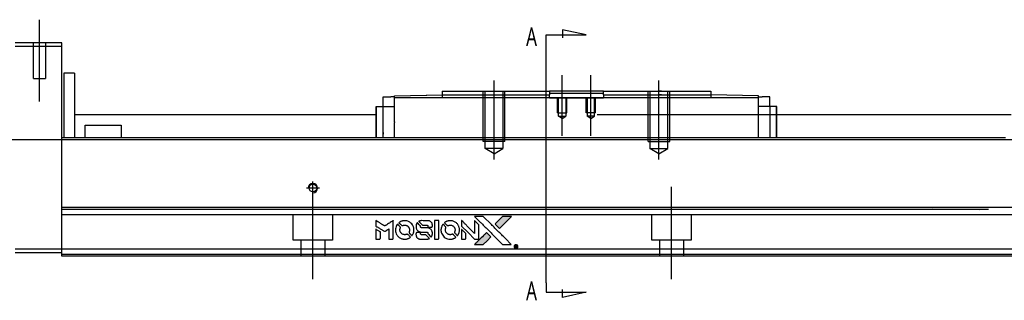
# Model space of a CAD drawing. Header units: millimetres. Extents: x -1108 to 3135, y -1596 to 860.
# Tile 31 of 40: x 866 to 1141, y -614 to -535. Entities that reach past the tile are written whole.
import ezdxf
from ezdxf.lldxf.tags import DXFTag

# ---------------------------------------------------------------- set-up
doc = ezdxf.new("R2010")
doc.units = ezdxf.units.MM
doc.layers.get('0').update_dxf_attribs({"linetype": 'CONTINUOUS'})
doc.styles.add('CHN', font='Microsoft JhengHei.ttf')
tags = doc.linetypes.add('DASHED', pattern=[25.72, 12.86, -12.86]).pattern_tags.tags
tags[6:7] = [DXFTag(74, 4), DXFTag(75, 0), DXFTag(340, '0'), DXFTag(46, 0.0), DXFTag(50, 0.0), DXFTag(44, 0.0), DXFTag(45, 0.0)]
tags[4:5] = [DXFTag(74, 4), DXFTag(75, 0), DXFTag(340, '0'), DXFTag(46, 0.0), DXFTag(50, 0.0), DXFTag(44, 0.0), DXFTag(45, 0.0)]

# ---------------------------------------------------------------- blocks, each defined once
blk = doc.blocks.new('MosionX logo(完整正式版)')
h = blk.add_hatch(color=22)
h.dxf.hatch_style = 1
h.paths.add_polyline_path([(-1416, 1831), (-1517, 1831), (-1619, 1831), (-1707, 1742, 0.000288), (-1740, 1709, 0.000479), (-1769, 1680, 0.000013), (-1794, 1654, 0.197177), (-1794, 1654, 0.197497), (-1794, 1653, 0.00004), (-1779, 1638, 0.000834), (-1763, 1622, 0.000506), (-1744, 1603), (-1694, 1552), (-1555, 1692)])
h.paths.add_polyline_path([(-1892, 1355), (-1942, 1405, 0.000476), (-1962, 1424, 0.000789), (-1978, 1441, 0.000035), (-1993, 1455, 0.19758), (-1993, 1456, 0.198396), (-1994, 1455, 0.000019), (-2014, 1435, 0.000582), (-2036, 1413, 0.000351), (-2062, 1387, 0.000108), (-2174, 1275, 0.000692), (-2230, 1218, 0.000077), (-2269, 1179, 0.197527), (-2269, 1178, 0.410181), (-2269, 1177, 0.000493), (-2248, 1177, 0.002424), (-2219, 1177, 0.000529), (-2169, 1177), (-2070, 1177), (-1981, 1266)])
at = {"color": 22}
for points in [[(-2150, 1708, -0.000056), (-2089, 1647, -0.000021), (-2004, 1562, -0.000021), (-1911, 1469, -0.000025), (-1823, 1381), (-1619, 1177), (-1518, 1177), (-1417, 1177), (-1553, 1315, 0.000274), (-1619, 1381, 0.000123), (-1705, 1467, 0.000121), (-1797, 1559, 0.000165), (-1879, 1641), (-2068, 1831), (-2170, 1831), (-2272, 1831)], [(-1707, 1742, 0.000288), (-1740, 1709, 0.000479), (-1769, 1680, 0.000013), (-1794, 1654, 0.197177), (-1794, 1654, 0.197497), (-1794, 1653, 0.00004), (-1779, 1638, 0.000836), (-1763, 1622, 0.000505), (-1744, 1603), (-1694, 1552), (-1555, 1692), (-1416, 1831), (-1517, 1831), (-1619, 1831)], [(-4562, 1668), (-4562, 1603), (-4545, 1592, -0.000297), (-4534, 1586, -0.000037), (-4510, 1571, -0.000043), (-4482, 1554, -0.000036), (-4452, 1535, 0.000044), (-4422, 1517, 0.000063), (-4396, 1501, 0.000035), (-4374, 1488, 0.0009), (-4368, 1484), (-4360, 1479), (-4348, 1486, 0.001175), (-4342, 1490, 0.000208), (-4329, 1498, 0.000225), (-4315, 1506, 0.000203), (-4300, 1516, -0.000711), (-4286, 1525, -0.001119), (-4274, 1532, -0.000263), (-4263, 1539, -0.04589), (-4262, 1539, -0.519312), (-4261, 1539, -0.001914), (-4261, 1521, -0.003124), (-4260, 1493, -0.000285), (-4260, 1421), (-4260, 1303), (-4219, 1303, 0.001727), (-4189, 1303, 0.025279), (-4179, 1303, 0.073886), (-4173, 1305, 0.07426), (-4167, 1308, 0.03264), (-4166, 1310, 0.01784), (-4164, 1311, 0.017712), (-4163, 1313, 0.026854), (-4162, 1315), (-4160, 1319), (-4160, 1526), (-4159, 1733), (-4162, 1731, -0.004595), (-4163, 1730, -0.00016), (-4169, 1726, -0.000298), (-4177, 1722, -0.000208), (-4185, 1717, 0.000986), (-4210, 1701, 0.00025), (-4250, 1676, 0.000268), (-4292, 1650, 0.000436), (-4329, 1627, -0.002932), (-4341, 1619, -0.004718), (-4351, 1613, -0.001113), (-4360, 1608, -0.227179), (-4361, 1608, -0.045982), (-4362, 1608, -0.000145), (-4374, 1616, -0.000825), (-4387, 1624, -0.000517), (-4403, 1634, 0.000056), (-4458, 1668, 0.000289), (-4488, 1687, 0.000481), (-4511, 1701, 0.000418), (-4535, 1715), (-4562, 1732)], [(-4068, 1643, 0.064158), (-4094, 1594, 0.06356), (-4108, 1539, 0.064004), (-4107, 1483, 0.066747), (-4091, 1429, 0.04321), (-4073, 1396, 0.044737), (-4050, 1367, 0.044901), (-4021, 1342, 0.044184), (-3989, 1323, 0.026293), (-3965, 1313, 0.033344), (-3941, 1306, 0.033227), (-3917, 1303, 0.025815), (-3890, 1302, 0.023119), (-3864, 1304, 0.031044), (-3841, 1308, 0.031337), (-3819, 1315, 0.024258), (-3796, 1325, 0.015622), (-3788, 1329, 0.008495), (-3778, 1335, 0.008415), (-3769, 1341, 0.020814), (-3763, 1346), (-3760, 1348), (-3791, 1379, 0.002843), (-3814, 1403, 0.033917), (-3823, 1411, 0.087906), (-3831, 1414, 0.073302), (-3839, 1416, 0.022047), (-3843, 1415, 0.026465), (-3847, 1415, 0.022233), (-3851, 1414, 0.009985), (-3857, 1412, -0.039011), (-3876, 1407, -0.044398), (-3896, 1406, -0.045096), (-3915, 1408, -0.04265), (-3934, 1413, -0.071154), (-3961, 1428, -0.068827), (-3983, 1450, -0.068713), (-3998, 1476, -0.070507), (-4005, 1506, -0.028605), (-4006, 1519, -0.031418), (-4005, 1531, -0.031044), (-4002, 1544, -0.02668), (-3998, 1556, 0.038913), (-3996, 1564, 0.043732), (-3995, 1571, 0.047754), (-3995, 1578, 0.075756), (-3997, 1583, 0.07294), (-3999, 1586, 0.003456), (-4006, 1594, 0.005023), (-4017, 1605, 0.002422), (-4030, 1619, 0.000819), (-4042, 1631, 0.001349), (-4053, 1641, 0.0001), (-4062, 1650, 0.205335), (-4062, 1651, 0.219821), (-4063, 1650, 0.002494), (-4064, 1648, 0.007089), (-4066, 1646, 0.004494)], [(-3917, 1731, 0.024131), (-3935, 1728, 0.022344), (-3954, 1723, 0.021883), (-3972, 1717, 0.020884), (-3990, 1709, 0.010669), (-4000, 1703, 0.010389), (-4011, 1697, 0.010913), (-4020, 1692, 0.022227), (-4026, 1687), (-4029, 1685), (-3996, 1653, 0.002452), (-3984, 1640, 0.003628), (-3972, 1630, 0.001662), (-3963, 1621, 0.070159), (-3960, 1619, 0.047671), (-3958, 1618, 0.018624), (-3956, 1618, 0.017921), (-3953, 1617, 0.018804), (-3950, 1617, 0.018255), (-3946, 1617, 0.041312), (-3943, 1617, 0.037164), (-3939, 1618, 0.012342), (-3935, 1620, -0.015101), (-3924, 1624, -0.035998), (-3916, 1626, -0.033244), (-3907, 1627, -0.011249), (-3894, 1627, -0.004059), (-3883, 1627, -0.019693), (-3877, 1627, -0.027943), (-3872, 1626, -0.014411), (-3866, 1624, -0.033089), (-3851, 1619, -0.033887), (-3838, 1613, -0.034021), (-3825, 1604, -0.033942), (-3814, 1594, -0.02816), (-3804, 1582, -0.035032), (-3796, 1570, -0.035269), (-3790, 1557, -0.029196), (-3785, 1543, -0.037862), (-3782, 1526, -0.043657), (-3782, 1510, -0.043064), (-3784, 1494, -0.035184), (-3790, 1477, 0.033699), (-3792, 1470, 0.052815), (-3793, 1463, 0.059167), (-3793, 1456, 0.058972), (-3791, 1450, 0.059208), (-3788, 1445, 0.021125), (-3783, 1439, 0.008691), (-3773, 1429, 0.000851), (-3749, 1405, 0.001873), (-3736, 1393, 0.013884), (-3730, 1387, 0.022355), (-3726, 1385, 0.341453), (-3725, 1385, 0.073011), (-3722, 1388, 0.004587), (-3714, 1399, 0.00748), (-3707, 1411, 0.016837), (-3702, 1420, 0.028606), (-3692, 1443, 0.031352), (-3685, 1465, 0.031004), (-3681, 1489, 0.0268), (-3680, 1514, 0.026698), (-3681, 1541, 0.03002), (-3686, 1566, 0.030357), (-3693, 1590, 0.028554), (-3703, 1614, 0.062944), (-3732, 1658, 0.062206), (-3772, 1694, 0.062448), (-3819, 1719, 0.064355), (-3870, 1731, 0.017377), (-3880, 1731, 0.008369), (-3893, 1731, 0.008367), (-3907, 1731, 0.01757)], [(-3610, 1675, 0.023289), (-3616, 1665, 0.026845), (-3621, 1655, 0.026047), (-3626, 1644, 0.019751), (-3629, 1631, 0.013249), (-3631, 1624, 0.025169), (-3631, 1618, 0.016532), (-3632, 1611, 0.002937), (-3632, 1598, 0.003317), (-3632, 1586, 0.011808), (-3631, 1578, 0.01777), (-3631, 1572, 0.021476), (-3630, 1567, 0.04325), (-3623, 1544, 0.045753), (-3612, 1523, 0.04649), (-3598, 1505, 0.047672), (-3581, 1490, 0.025315), (-3573, 1485, 0.015208), (-3564, 1480, 0.01512), (-3554, 1476, 0.022488), (-3546, 1473, 0.027857), (-3532, 1469, 0.034138), (-3519, 1467, 0.014286), (-3499, 1467, 0.00124), (-3449, 1467, -0.00103), (-3418, 1467, -0.002552), (-3396, 1466, -0.001594), (-3379, 1466, -0.047676), (-3374, 1466, -0.085307), (-3367, 1463, -0.097789), (-3361, 1457, -0.085947), (-3357, 1450, -0.051339), (-3356, 1440, 0.014634), (-3355, 1436, 0.015028), (-3355, 1433, 0.014927), (-3354, 1430, 0.059415), (-3353, 1429, 0.070595), (-3351, 1425, 0.00028), (-3315, 1389, 0.000111), (-3279, 1352, 0.200239), (-3277, 1352, 0.268906), (-3276, 1352, 0.001866), (-3271, 1361, 0.007532), (-3267, 1370, 0.017818), (-3263, 1376, 0.013256), (-3261, 1383, 0.011636), (-3258, 1391, 0.011528), (-3256, 1399, 0.012303), (-3254, 1407, 0.0423), (-3252, 1419, 0.013657), (-3252, 1437, 0.013857), (-3252, 1455, 0.037428), (-3254, 1468, 0.014927), (-3256, 1477, 0.0122), (-3259, 1486, 0.012518), (-3262, 1494, 0.023062), (-3265, 1501, 0.065961), (-3281, 1525, 0.06055), (-3304, 1545, 0.059676), (-3331, 1559, 0.060497), (-3360, 1567, 0.025683), (-3367, 1567, 0.001528), (-3386, 1567, 0.002124), (-3410, 1568, 0.001173), (-3439, 1568, -0.000809), (-3490, 1568, -0.017164), (-3506, 1568, -0.063931), (-3514, 1570, -0.108429), (-3520, 1573, -0.052941), (-3523, 1577, -0.063675), (-3525, 1582, -0.050562), (-3526, 1587, -0.020337), (-3527, 1595, 0.009897), (-3528, 1599, 0.016482), (-3528, 1603, 0.019019), (-3529, 1606, 0.06043), (-3530, 1608, 0.076267), (-3533, 1613, 0.00054), (-3566, 1646, 0.000307), (-3601, 1680, 0.142594), (-3604, 1681, 0.232419), (-3604, 1681, 0.022995), (-3606, 1680, 0.024627), (-3608, 1678, 0.015407)], [(-3516, 1731, 0.018538), (-3522, 1730, 0.010695), (-3530, 1729, 0.01068), (-3538, 1727, 0.017678), (-3544, 1725, 0.013849), (-3551, 1722, 0.011814), (-3559, 1719, 0.004513), (-3566, 1716, 0.290035), (-3566, 1715, 0.196418), (-3566, 1714, 0.000124), (-3554, 1702, 0.001477), (-3540, 1688, 0.000898), (-3524, 1671), (-3481, 1629), (-3427, 1628, -0.001471), (-3387, 1628, -0.028714), (-3374, 1627, -0.097073), (-3367, 1625, -0.084199), (-3361, 1620, -0.042698), (-3359, 1616, -0.053912), (-3357, 1612, -0.051004), (-3356, 1608, -0.032967), (-3355, 1602, 0.00807), (-3355, 1600, 0.003023), (-3355, 1596, 0.002994), (-3355, 1592, 0.003629), (-3355, 1588), (-3354, 1579), (-3313, 1579, 0.001618), (-3293, 1579, 0.005206), (-3280, 1579, 0.00535), (-3271, 1579, 0.060675), (-3268, 1580, 0.048484), (-3266, 1581, 0.02389), (-3264, 1582, 0.022812), (-3261, 1584, 0.02462), (-3259, 1586, 0.061781), (-3255, 1591, 0.080179), (-3253, 1596, 0.048561), (-3252, 1604, 0.010021), (-3251, 1619, 0.016602), (-3252, 1638, 0.031409), (-3254, 1653, 0.036474), (-3258, 1666, 0.03439), (-3263, 1679, 0.065928), (-3277, 1699, 0.069066), (-3296, 1715, 0.065697), (-3319, 1725, 0.051559), (-3346, 1731, 0.020904), (-3360, 1731, 0.000451), (-3431, 1731, 0.000419), (-3502, 1732, 0.022759)], [(-3202, 1517), (-3202, 1303), (-3160, 1303), (-3118, 1303), (-3113, 1306, 0.071429), (-3109, 1309, 0.054799), (-3105, 1313, 0.053585), (-3102, 1318, 0.060698), (-3101, 1323, 0.033975), (-3100, 1332, 0.000112), (-3100, 1441, 0.000726), (-3100, 1548, 0.001084), (-3101, 1641), (-3102, 1732), (-3152, 1732), (-3202, 1732)], [(-3011, 1643, 0.018008), (-3017, 1634, 0.009842), (-3023, 1622, 0.009807), (-3030, 1610, 0.015716), (-3035, 1599, 0.048467), (-3047, 1561, 0.045841), (-3052, 1520, 0.046006), (-3049, 1479, 0.049638), (-3039, 1441, 0.064819), (-3012, 1391, 0.06695), (-2974, 1350, 0.066691), (-2926, 1320, 0.063505), (-2872, 1304, 0.03135), (-2858, 1302, 0.010439), (-2837, 1302, 0.010391), (-2817, 1302, 0.032408), (-2803, 1304, 0.015696), (-2787, 1307, 0.018095), (-2771, 1312, 0.018551), (-2757, 1317, 0.018352), (-2743, 1323, 0.015568), (-2733, 1328, 0.009832), (-2723, 1334, 0.009795), (-2713, 1341, 0.023727), (-2706, 1346), (-2703, 1348), (-2734, 1379, 0.001528), (-2751, 1397, 0.010022), (-2760, 1406, 0.019586), (-2766, 1411, 0.061865), (-2771, 1413, 0.055054), (-2777, 1415, 0.061607), (-2784, 1416, 0.048725), (-2792, 1415, 0.020221), (-2802, 1412, -0.017722), (-2813, 1409, -0.02685), (-2822, 1407, -0.02759), (-2832, 1406, -0.020233), (-2843, 1406, -0.04793), (-2864, 1409, -0.048386), (-2883, 1416, -0.047866), (-2901, 1426, -0.044964), (-2917, 1440, -0.04333), (-2931, 1457, -0.050921), (-2941, 1475, -0.051473), (-2946, 1495, -0.0459), (-2948, 1516, -0.019014), (-2948, 1526, -0.024114), (-2947, 1535, -0.025081), (-2945, 1544, -0.023892), (-2942, 1553, 0.008624), (-2939, 1560, 0.026486), (-2938, 1564, 0.035074), (-2937, 1568, 0.02756), (-2937, 1573, 0.087163), (-2939, 1580, 0.073291), (-2942, 1587, 0.028074), (-2951, 1596, 0.002594), (-2973, 1619), (-3005, 1651)], [(-2860, 1730, 0.023681), (-2878, 1728, 0.022402), (-2896, 1723, 0.021929), (-2914, 1717, 0.020503), (-2931, 1709, 0.013745), (-2941, 1704, 0.009767), (-2952, 1698, 0.009658), (-2962, 1691, 0.027804), (-2968, 1687), (-2971, 1685), (-2939, 1653, 0.002053), (-2924, 1638, 0.006738), (-2914, 1628, 0.007826), (-2907, 1622, 0.063909), (-2903, 1619, 0.061532), (-2897, 1617, 0.068674), (-2891, 1617, 0.052072), (-2885, 1618, 0.019648), (-2875, 1621, -0.018366), (-2864, 1624, -0.0288), (-2854, 1626, -0.029061), (-2844, 1627, -0.019155), (-2832, 1627, -0.053809), (-2807, 1624, -0.058833), (-2784, 1615, -0.058566), (-2764, 1601, -0.052525), (-2746, 1582, -0.044733), (-2737, 1566, -0.040573), (-2729, 1547, -0.041123), (-2725, 1529, -0.04951), (-2725, 1511, -0.017369), (-2725, 1502, -0.024255), (-2727, 1495, -0.023787), (-2729, 1487, -0.015798), (-2732, 1479, 0.010631), (-2734, 1474, 0.033653), (-2735, 1470, 0.037806), (-2736, 1467, 0.016307), (-2736, 1462, 0.068179), (-2734, 1453, 0.095747), (-2731, 1446, 0.033418), (-2722, 1436, 0.002133), (-2695, 1409, 0.001452), (-2680, 1395, 0.012393), (-2673, 1388, 0.020479), (-2668, 1385, 0.344362), (-2667, 1385, 0.074287), (-2663, 1388, 0.005454), (-2656, 1400, 0.008391), (-2649, 1412, 0.017097), (-2643, 1422, 0.027375), (-2635, 1442, 0.02835), (-2628, 1463, 0.027723), (-2624, 1485, 0.023913), (-2623, 1509, 0.027047), (-2623, 1537, 0.031685), (-2627, 1563, 0.032425), (-2634, 1588, 0.031013), (-2644, 1612, 0.037914), (-2661, 1641, 0.040153), (-2682, 1667, 0.039834), (-2707, 1688, 0.036173), (-2736, 1707, 0.040752), (-2765, 1719, 0.035885), (-2796, 1728, 0.035491), (-2828, 1731, 0.037615)], [(-2572, 1669), (-2572, 1604), (-2422, 1453), (-2271, 1303), (-2229, 1303, 0.0008), (-2202, 1303, 0.010795), (-2192, 1303, 0.030495), (-2186, 1304, 0.080372), (-2183, 1305, 0.03816), (-2179, 1308, 0.041799), (-2176, 1310, 0.042486), (-2174, 1314, 0.042078), (-2172, 1317, 0.099276), (-2170, 1322, 0.003302), (-2170, 1343, 0.002586), (-2170, 1380, 0.000204), (-2170, 1477), (-2170, 1633), (-2221, 1683), (-2271, 1733), (-2271, 1583), (-2272, 1433), (-2419, 1582, 0.000253), (-2476, 1639, 0.000412), (-2524, 1687, 0.000041), (-2567, 1730, 0.041338), (-2570, 1732), (-2572, 1734)], [(-4562, 1417), (-4562, 1303), (-4521, 1303, 0.000842), (-4494, 1303, 0.010591), (-4484, 1303, 0.028995), (-4479, 1303, 0.069543), (-4475, 1305, 0.051063), (-4471, 1307, 0.039932), (-4468, 1310, 0.039414), (-4465, 1314, 0.045845), (-4462, 1318, 0.094811), (-4461, 1322, 0.007124), (-4461, 1333, 0.004713), (-4461, 1352, 0.000534), (-4461, 1395), (-4461, 1469), (-4471, 1475, 0.000828), (-4502, 1494, 0.000879), (-4532, 1513, 0.000048), (-4561, 1530, 0.137596), (-4562, 1531, 0.413028), (-4562, 1530, 0.000016), (-4562, 1497, 0.000623), (-4562, 1460, 0.000374)], [(-3615, 1454, 0.065483), (-3620, 1451, 0.053271), (-3625, 1447, 0.052018), (-3628, 1443, 0.0556), (-3631, 1437, 0.036839), (-3632, 1434, 0.026922), (-3632, 1430, 0.016905), (-3633, 1424, 0.004317), (-3633, 1416, 0.016369), (-3632, 1397, 0.029936), (-3630, 1382, 0.03418), (-3627, 1369, 0.031327), (-3621, 1356, 0.046935), (-3612, 1340, 0.054053), (-3600, 1327, 0.053701), (-3585, 1317, 0.045364), (-3568, 1309, 0.032479), (-3552, 1305, 0.03386), (-3537, 1303, 0.013578), (-3512, 1303, 0.001155), (-3450, 1303, 0.000413), (-3396, 1303, 0.005008), (-3375, 1304, 0.013199), (-3364, 1304, 0.033956), (-3355, 1305, 0.013909), (-3347, 1308, 0.010864), (-3337, 1310, 0.010938), (-3329, 1313, 0.028702), (-3323, 1316), (-3318, 1318), (-3362, 1362), (-3405, 1406), (-3455, 1406, -0.001504), (-3477, 1406, -0.00328), (-3493, 1406, -0.001901), (-3506, 1406, -0.061333), (-3510, 1407, -0.063621), (-3514, 1409, -0.048633), (-3518, 1412, -0.046769), (-3522, 1415, -0.047961), (-3525, 1420, -0.02678), (-3526, 1424, -0.050957), (-3527, 1427, -0.029398), (-3528, 1431, -0.00401), (-3528, 1441), (-3529, 1456), (-3569, 1456, 0.001061), (-3593, 1456, 0.009147), (-3604, 1455, 0.020721), (-3611, 1455, 0.051619)], [(-2572, 1416), (-2572, 1303), (-2530, 1303), (-2488, 1303), (-2483, 1306, 0.03146), (-2480, 1308, 0.026444), (-2478, 1310, 0.026444), (-2476, 1312, 0.031457), (-2475, 1314), (-2472, 1319), (-2471, 1375), (-2471, 1431), (-2521, 1481, 0.000745), (-2540, 1499, 0.001228), (-2556, 1515, 0.000087), (-2571, 1529, 0.195134), (-2571, 1530, 0.412117), (-2572, 1529, 0.000048), (-2572, 1496, 0.00109), (-2572, 1460, 0.000653)], [(-2062, 1387, 0.000108), (-2174, 1275, 0.000692), (-2230, 1218, 0.000077), (-2269, 1179, 0.197527), (-2269, 1178, 0.410182), (-2269, 1177, 0.000493), (-2248, 1177, 0.002424), (-2219, 1177, 0.000529), (-2170, 1177), (-2070, 1177), (-1981, 1266), (-1892, 1355), (-1942, 1405, 0.000476), (-1962, 1424, 0.000789), (-1978, 1441, 0.000035), (-1993, 1455, 0.19758), (-1993, 1456, 0.198396), (-1994, 1455, 0.000019), (-2014, 1435, 0.000582), (-2036, 1413, 0.000351)], [(-1319, 1173, 0.082374), (-1332, 1167, 0.083404), (-1342, 1157, 0.082663), (-1349, 1145, 0.07897), (-1351, 1130, 0.084941), (-1349, 1114, 0.08953), (-1341, 1100, 0.090743), (-1329, 1090, 0.090193), (-1313, 1085, 0.10067), (-1296, 1085, 0.099454), (-1281, 1093, 0.097736), (-1269, 1106, 0.09365), (-1263, 1122, 0.07584), (-1263, 1135, 0.068415), (-1267, 1148, 0.068328), (-1274, 1159, 0.075277), (-1283, 1168, 0.059367), (-1291, 1172, 0.048986), (-1300, 1174, 0.048519), (-1310, 1174, 0.055347)], [(-1325, 1129), (-1325, 1104), (-1322, 1104), (-1319, 1104), (-1319, 1114), (-1319, 1125), (-1313, 1125), (-1306, 1126), (-1302, 1119, -0.003356), (-1300, 1116, -0.002757), (-1298, 1113, -0.002784), (-1296, 1110, -0.007382), (-1295, 1108, 0.019487), (-1294, 1105, 0.098302), (-1293, 1104, 0.116932), (-1291, 1104, 0.032798), (-1289, 1104), (-1285, 1104), (-1288, 1108, 0.005748), (-1289, 1111, 0.002522), (-1291, 1114, 0.002495), (-1293, 1117, 0.00334), (-1295, 1120), (-1299, 1126), (-1296, 1128, 0.066516), (-1292, 1130, 0.085926), (-1290, 1133, 0.082934), (-1289, 1137, 0.05747), (-1289, 1141, 0.023576), (-1289, 1144, 0.043538), (-1289, 1146, 0.050891), (-1290, 1148, 0.049897), (-1291, 1149, 0.067884), (-1295, 1152, 0.077412), (-1298, 1154, 0.049266), (-1304, 1154, 0.012208), (-1313, 1155), (-1325, 1155)], [(-1298, 1147, -0.120545), (-1296, 1144, -0.09136), (-1295, 1141, -0.087576), (-1296, 1137, -0.098026), (-1297, 1134, -0.079907), (-1299, 1133, -0.087697), (-1300, 1132, -0.041371), (-1303, 1132, -0.005557), (-1309, 1132), (-1319, 1131), (-1319, 1140), (-1319, 1149), (-1310, 1149, -0.007471), (-1305, 1149, -0.035301), (-1302, 1148, -0.060486), (-1300, 1148, -0.063546)]]:
    blk.add_lwpolyline(points, format="xyb", close=True, dxfattribs=at)

msp = doc.modelspace()

# ---------------------------------------------------------------- linework, layer by layer
at = {"ltscale": 0.2}
for p, q in [((871.69, -558.31), (871.69, -535.48)), ((1017.44, -567.81), (1017.44, -550.98)), ((1025.44, -567.81), (1025.44, -550.98)), ((998.44, -574.39), (998.44, -552.39)), ((1044.44, -574.39), (1044.44, -552.39)), ((947.94, -584.19), (947.94, -580.59)), ((947.94, -607.81), (947.94, -582.06)), ((1047.94, -607.81), (1047.94, -582.06)), ((949.74, -582.39), (946.14, -582.39))]:
    msp.add_line(p, q, dxfattribs=at)
for p, q in [((1013, -539.7), (1024.15, -539.7)), ((1013, -542.34), (1013, -539.7)), ((1024.15, -539.7), (1017.56, -538.27)), ((1017.56, -538.27), (1017.56, -540.5)), ((1013, -608.81), (1013, -542.34)), ((789.94, -568.89), (1431.94, -568.89)), ((1013, -608.81), (1013, -611.45)), ((1013, -611.45), (1024.15, -611.45)), ((1017.56, -612.88), (1017.56, -610.65)), ((1024.15, -611.45), (1017.56, -612.88))]:
    msp.add_line(p, q)
at = {"linetype": 'Continuous'}
for p, q in [((877.94, -541.89), (864.94, -541.89)), ((864.94, -542.89), (877.94, -542.89)), ((877.94, -542.89), (877.94, -541.89)), ((877.94, -567.39), (877.94, -542.89)), ((881.44, -550.39), (878.44, -550.39)), ((878.44, -550.39), (878.44, -568.39)), ((881.44, -550.39), (881.44, -568.39)), ((967.49, -559.64), (967.49, -556.94)), ((967.49, -556.94), (969.69, -556.94)), ((970.69, -556.94), (969.69, -556.94)), ((970.69, -556.67), (983.94, -556.44)), ((970.69, -557.24), (970.69, -556.67)), ((1072.19, -557.24), (970.69, -557.24)), ((970.69, -563.9), (970.69, -557.24)), ((979.41, -556.52), (979.41, -556.52)), ((979.51, -556.52), (979.75, -556.51)), ((979.51, -556.52), (979.51, -556.52)), ((979.75, -556.51), (979.75, -556.52)), ((980.38, -556.5), (980.38, -556.5)), ((981.06, -556.49), (981.11, -556.49)), ((981.15, -556.49), (981.15, -556.49)), ((981.97, -556.47), (981.97, -556.48)), ((983.94, -555.39), (983.94, -556.39)), ((983.94, -556.39), (983.94, -557.24)), ((1013.69, -555.39), (1013.94, -555.39)), ((1013.69, -556.39), (1013.94, -556.39)), ((1028.94, -555.39), (1013.94, -555.39)), ((1013.94, -555.39), (1013.94, -556.39)), ((1013.94, -555.94), (1016.94, -555.94)), ((1013.94, -557.24), (1013.94, -556.39)), ((1016.94, -555.94), (1025.94, -555.94)), ((1025.94, -555.94), (1028.94, -555.94)), ((1028.94, -555.39), (1058.94, -555.39)), ((1028.94, -556.39), (1028.94, -555.39)), ((1028.94, -556.39), (1058.94, -556.39)), ((1028.94, -556.39), (1028.94, -557.24)), ((1058.94, -555.39), (1058.94, -556.39)), ((1058.94, -556.39), (1058.94, -557.24)), ((1072.19, -556.67), (1058.94, -556.44)), ((1072.19, -557.24), (1072.19, -556.67)), ((1072.19, -556.94), (1073.19, -556.94)), ((1072.19, -568.39), (1072.19, -557.24)), ((1075.39, -556.94), (1073.19, -556.94)), ((1075.39, -559.64), (1075.39, -556.94)), ((965.59, -568.39), (965.59, -559.64)), ((965.59, -559.64), (965.69, -559.64)), ((965.69, -568.39), (965.69, -559.64)), ((965.69, -559.64), (967.49, -559.64)), ((967.49, -559.64), (970.69, -559.64)), ((967.49, -568.39), (967.49, -559.64)), ((1075.39, -559.64), (1072.19, -559.64)), ((1077.19, -559.64), (1075.39, -559.64)), ((1075.39, -559.64), (1075.39, -566.89)), ((1077.19, -568.39), (1077.19, -559.64)), ((1077.29, -559.64), (1077.19, -559.64)), ((1077.29, -568.39), (1077.29, -559.64)), ((881.45, -561.89), (965.59, -561.89)), ((1027.19, -561.89), (1142.68, -561.89)), ((884.44, -564.89), (894.44, -564.89)), ((884.44, -568.39), (884.44, -564.89)), ((894.44, -564.89), (894.44, -568.39)), ((970.69, -563.9), (970.69, -564.12)), ((970.69, -568.39), (970.69, -564.12)), ((877.94, -568.39), (877.94, -567.39)), ((1141.11, -568.39), (877.94, -568.39)), ((877.94, -587.84), (877.94, -568.39)), ((1136.43, -587.84), (877.94, -587.84)), ((877.94, -588.34), (877.94, -587.84)), ((877.94, -599.39), (877.94, -588.34)), ((1417.94, -587.84), (1136.43, -587.84)), ((877.94, -599.39), (864.94, -599.39)), ((864.94, -600.39), (877.94, -600.39)), ((1133.64, -599.39), (877.94, -599.39)), ((877.94, -601.39), (877.94, -599.39)), ((1417.94, -599.39), (1133.64, -599.39)), ((1133.16, -601.39), (877.94, -601.39)), ((1417.94, -601.39), (1133.16, -601.39))]:
    msp.add_line(p, q, dxfattribs=at)
at = {"linetype": 'DASHED'}
for p, q in [((870.04, -551.89), (870.04, -541.89)), ((873.34, -541.89), (873.34, -551.89)), ((870.04, -551.89), (873.34, -551.89)), ((979.65, -556.51), (979.65, -556.52)), ((1013.94, -557.39), (1013.94, -557.24)), ((1028.94, -557.39), (1013.94, -557.39)), ((1028.94, -557.24), (1028.94, -557.39)), ((970.69, -567.41), (970.69, -567.39)), ((1135.93, -589.89), (877.94, -589.89)), ((881.44, -588.39), (878.44, -588.39)), ((942.44, -596.89), (942.44, -589.89)), ((953.44, -589.89), (953.44, -596.89)), ((1042.44, -596.89), (1042.44, -589.89)), ((1053.44, -589.89), (1053.44, -596.89)), ((1120.69, -588.16), (1133.94, -588.39)), ((1417.94, -589.89), (1135.93, -589.89)), ((953.44, -596.89), (942.44, -596.89)), ((944.64, -601.39), (944.64, -596.89)), ((951.24, -596.89), (951.24, -601.39)), ((1053.44, -596.89), (1042.44, -596.89)), ((1044.64, -601.39), (1044.64, -596.89)), ((1051.24, -596.89), (1051.24, -601.39)), ((1133.28, -600.89), (877.94, -600.89)), ((1417.94, -600.89), (1133.28, -600.89))]:
    msp.add_line(p, q, dxfattribs=at)
at = {"linetype": 'DASHED', "ltscale": 0.1}
for p, q in [((995.44, -569.39), (995.44, -555.39)), ((995.94, -571.39), (995.94, -555.39)), ((1000.94, -555.39), (1000.94, -571.39)), ((1001.44, -569.39), (1001.44, -555.39)), ((1016.14, -561.39), (1016.14, -557.39)), ((1016.38, -562.39), (1016.38, -557.39)), ((1018.49, -557.39), (1018.49, -562.39)), ((1018.74, -561.39), (1018.74, -557.39)), ((1024.14, -561.39), (1024.14, -557.39)), ((1024.38, -557.39), (1024.38, -562.39)), ((1026.49, -562.39), (1026.49, -557.39)), ((1026.74, -561.39), (1026.74, -557.39)), ((1041.44, -569.39), (1041.44, -555.39)), ((1041.94, -555.39), (1041.94, -571.39)), ((1046.94, -571.39), (1046.94, -555.39)), ((1047.44, -569.39), (1047.44, -555.39)), ((1016.14, -561.39), (1018.74, -561.39)), ((1016.38, -562.39), (1018.49, -562.39)), ((1017.44, -563), (1016.38, -562.39)), ((1017.44, -563), (1018.49, -562.39)), ((1026.74, -561.39), (1024.14, -561.39)), ((1026.49, -562.39), (1024.38, -562.39)), ((1025.44, -563), (1024.38, -562.39)), ((1025.44, -563), (1026.49, -562.39)), ((1001.44, -569.39), (995.44, -569.39)), ((1041.44, -569.39), (1047.44, -569.39)), ((1000.94, -571.39), (995.94, -571.39)), ((998.44, -572.84), (995.94, -571.39)), ((998.44, -572.84), (1000.94, -571.39)), ((1041.94, -571.39), (1046.94, -571.39)), ((1044.44, -572.84), (1041.94, -571.39)), ((1044.44, -572.84), (1046.94, -571.39))]:
    msp.add_line(p, q, dxfattribs=at)
at = {"linetype": 'Continuous'}
msp.add_circle((947.94, -582.39), 1.07, dxfattribs=at)
msp.add_arc((947.94, -582.39), 1.3, 270, 180)
for points in [[(983.94, -555.39), (997.69, -555.39)], [(983.94, -556.39), (997.69, -556.39)], [(998.69, -555.39), (1013.69, -555.39)], [(998.69, -556.39), (1013.69, -556.39)], [(967.49, -566.89), (967.49, -567.39)], [(1075.39, -566.89), (1075.39, -568.39)], [(1136.31, -588.34), (877.94, -588.34)]]:
    msp.add_open_spline(points, degree=1, dxfattribs=at)
at = {"linetype": 'DASHED', "ltscale": 0.1}
for points in [[(997.69, -555.39), (998.69, -555.39)], [(997.69, -556.39), (998.69, -556.39)], [(1045.19, -555.39), (1044.19, -555.39)], [(1045.19, -556.39), (1044.19, -556.39)]]:
    msp.add_open_spline(points, degree=1, dxfattribs=at)

# ---------------------------------------------------------------- block references
at = {"xscale": 0.012, "yscale": 0.012, "zscale": 0.012}
msp.add_blockref('MosionX logo(完整正式版)', (1020.27, -612.26), dxfattribs=at)

# ---------------------------------------------------------------- texts
at = {"style": 'CHN', "width": 0.7}
for p in [(1007.38, -542.84), (1007.38, -613.67)]:
    msp.add_text('A', height=5.25, dxfattribs=at).set_placement(p)

doc.saveas('drawing.dxf')
